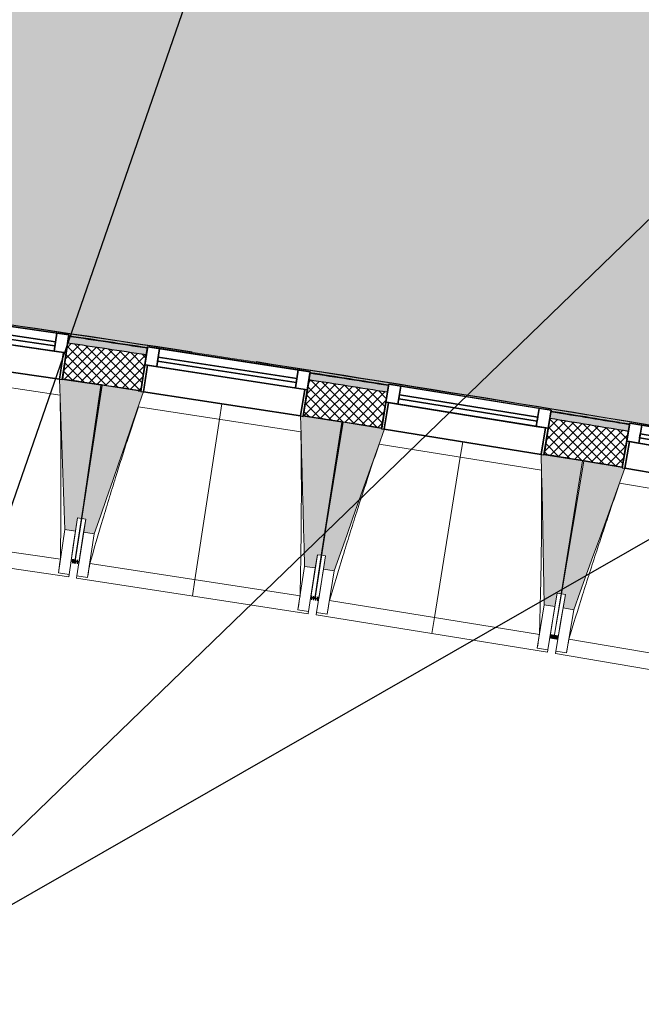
# Model space of a CAD drawing. Header units: centimetres. Extents: x -2631 to 3067, y -3659 to 381.
# Tile 37 of 149: x -303 to -72, y -3290 to -2924. Entities that reach past the tile are written whole.
import ezdxf

# ---------------------------------------------------------------- set-up
doc = ezdxf.new("R2010")
doc.units = ezdxf.units.CM
doc.linetypes.add('Tiret_2_', pattern=[0.25, 0.125, -0.125])
for name, color, linetype, lineweight in [('0-1', 7, 'Continuous', 5), ('ANNOTATIONS-1', 7, 'Continuous', 25), ('HACHURE_C-3', 7, 'Continuous', 18), ('MENUISERIES', 7, 'Continuous', 18), ('MENUISERIES-1', 7, 'Continuous', 25), ('MUR', 7, 'Continuous', 25), ('MUR_C', 7, 'Continuous', 25), ('OSSATURE', 7, 'Continuous', 18), ('OSSATURE_C', 7, 'Continuous', 18), ('SERRU', 7, 'Continuous', 18), ('SOL', 7, 'Continuous', 25), ('Z', 7, 'Continuous', 18)]:
    doc.layers.add(name, color=color, linetype=linetype, lineweight=lineweight)
doc.layers.add('A-ANNO-NPLT', color=7, linetype='Continuous', lineweight=25, plot=False)
for name, color, linetype, lineweight, true_color in [('A-GLAZ-GLAS', 7, 'Continuous', 25, 0x5c63b1), ('ANNOTATIONS-3', 4, 'Tiret_2_', 100, 0x00ffff), ('HACHURE_C-2', 7, 'Continuous', 5, 0xdadada), ('MENUISERIES-2', 7, 'Continuous', 25, 0x5c63b1), ('OSSATURE-1', 7, 'Continuous', 5, 0x787878), ('OSSATURE-2', 5, 'Continuous', 25, 0x0000ff), ('SERRU-traverse-1', 7, 'Continuous', 18, 0xff8000), ('SOL-1', 3, 'Continuous', 5, 0x00ff00), ('TITRARCHI-1', 1, 'Continuous', 30, 0xff0000)]:
    doc.layers.add(name, color=color, linetype=linetype, lineweight=lineweight, true_color=true_color)

# ---------------------------------------------------------------- blocks, each defined once
blk = doc.blocks.new('XXX_VIDE FENETRE - 590-389517-2021_015_1114_DCE_1_50_Sols')
at = {"layer": 'A-ANNO-NPLT'}
for p, q in [((-30.51, 0), (-30.51, -10)), ((-29.51, 0), (-30.51, 0)), ((-29.51, -10), (-29.51, 0)), ((30.51, 0), (29.51, 0)), ((29.51, 0), (29.51, -10)), ((30.51, -10), (30.51, 0)), ((-30.51, -10), (-29.51, -10)), ((-26.01, -10), (-30.51, -10)), ((-30.51, -10), (-30.51, -16.75)), ((-26.01, -16.75), (-26.01, -10)), ((26.01, -10), (26.01, -16.75)), ((30.51, -10), (26.01, -10)), ((29.51, -10), (30.51, -10)), ((30.51, -16.75), (30.51, -10)), ((-30.51, -16.75), (-26.01, -16.75)), ((26.01, -16.75), (30.51, -16.75))]:
    blk.add_line(p, q, dxfattribs=at)
at = {"layer": 'A-GLAZ-GLAS'}
for p, q in [((26.01, -12), (-26.01, -12)), ((-26.01, -12), (-26.01, -13.5)), ((-26.01, -13.5), (26.01, -13.5)), ((26.01, -13.5), (26.01, -12))]:
    blk.add_line(p, q, dxfattribs=at)
at = {"layer": 'MENUISERIES-1'}
for p, q in [((-29.51, 0), (29.51, 0)), ((29.51, 0), (-29.51, 0)), ((-30.51, -10), (-30.51, -0.07)), ((-29.51, -0.07), (-29.51, -10)), ((29.51, -10), (29.51, -0.07)), ((30.51, -0.07), (30.51, -10)), ((30.51, -10), (-30.51, -10)), ((-30.51, -16.75), (-30.51, -10)), ((-30.51, -10), (30.51, -10)), ((-29.51, -10), (29.51, -10)), ((-26.01, -10), (-26.01, -16.75)), ((26.01, -10), (-26.01, -10)), ((26.01, -16.75), (26.01, -10)), ((30.51, -10), (30.51, -16.75)), ((30.51, -16.75), (-30.51, -16.75)), ((-26.01, -16.75), (26.01, -16.75))]:
    blk.add_line(p, q, dxfattribs=at)
at = {"layer": 'MENUISERIES-2'}
for p, q in [((-26.01, -13.5), (-26.01, -12)), ((-26.01, -12), (26.01, -12)), ((26.01, -13.5), (-26.01, -13.5)), ((26.01, -12), (26.01, -13.5))]:
    blk.add_line(p, q, dxfattribs=at)
blk = doc.blocks.new('XXX_VIDE FENETRE - 590-V19-2021_015_1114_DCE_1_50_Sols')
at = {"layer": 'A-ANNO-NPLT'}
for p, q in [((-30.51, 0), (-30.51, -10)), ((-29.51, 0), (-30.51, 0)), ((-29.51, -10), (-29.51, 0)), ((30.51, 0), (29.51, 0)), ((29.51, 0), (29.51, -10)), ((30.51, -10), (30.51, 0)), ((-30.51, -10), (-29.51, -10)), ((-26.01, -10), (-30.51, -10)), ((-30.51, -10), (-30.51, -16.75)), ((-26.01, -16.75), (-26.01, -10)), ((26.01, -10), (26.01, -16.75)), ((30.51, -10), (26.01, -10)), ((29.51, -10), (30.51, -10)), ((30.51, -16.75), (30.51, -10)), ((-30.51, -16.75), (-26.01, -16.75)), ((26.01, -16.75), (30.51, -16.75))]:
    blk.add_line(p, q, dxfattribs=at)
at = {"layer": 'A-GLAZ-GLAS'}
for p, q in [((26.01, -12), (-26.01, -12)), ((-26.01, -12), (-26.01, -13.5)), ((-26.01, -13.5), (26.01, -13.5)), ((26.01, -13.5), (26.01, -12))]:
    blk.add_line(p, q, dxfattribs=at)
at = {"layer": 'MENUISERIES-1'}
for p, q in [((29.51, 0), (-29.51, 0)), ((-29.48, 0), (29.51, 0)), ((-30.51, -10), (-30.51, -0.07)), ((-29.51, -0.07), (-29.51, -10)), ((29.51, -10), (29.51, -0.07)), ((30.51, -0.07), (30.51, -10)), ((30.51, -10), (-30.51, -10)), ((-30.51, -16.75), (-30.51, -10)), ((-30.51, -10), (30.51, -10)), ((-29.51, -10), (29.51, -10)), ((-26.01, -10), (-26.01, -16.75)), ((26.01, -10), (-26.01, -10)), ((26.01, -16.75), (26.01, -10.02)), ((30.51, -10), (30.51, -16.75)), ((30.51, -16.75), (-30.51, -16.75)), ((-26.01, -16.75), (26.01, -16.75))]:
    blk.add_line(p, q, dxfattribs=at)
at = {"layer": 'MENUISERIES-2'}
for p, q in [((-26.01, -13.5), (-26.01, -12)), ((-26.01, -12), (26.01, -12)), ((26.01, -13.5), (-26.01, -13.5)), ((26.01, -12), (26.01, -13.5))]:
    blk.add_line(p, q, dxfattribs=at)
blk = doc.blocks.new('Garde-corps - Garde-corps-509925-2021_015_1114_DCE_1_50_Sols')
at = {"layer": 'SERRU-traverse-1'}
for points in [[(-6.15, -3086.29), (-6.73, -3085.47), (-122.02, -3066.24), (-230.79, -3049.07), (-340.3, -3032.78), (-443.05, -3018.35), (-443.79, -3018.97), (-434.44, -3020.26), (-434.4, -3019.98), (-373.97, -3028.44), (-373.97, -3028.68), (-344.72, -3032.84), (-344.69, -3032.57), (-284.31, -3041.42), (-284.31, -3041.7), (-255.1, -3046.07), (-255.06, -3045.8), (-194.75, -3055.08), (-194.75, -3055.36), (-165.58, -3059.96), (-165.53, -3059.68), (-105.29, -3069.4), (-105.29, -3069.66), (-89.07, -3072.34), (-76.16, -3074.48), (-76.11, -3074.2), (-15.94, -3084.35), (-15.94, -3084.63), (-6.44, -3086.24)], [(-6.73, -3085.47), (-6.92, -3085.26), (-115.76, -3067.05), (-225.75, -3049.7), (-252.13, -3045.71), (-339.34, -3032.74), (-442.86, -3018.2), (-443.05, -3018.35), (-328.13, -3034.54), (-218.5, -3050.96), (-109.28, -3068.31), (-6.8, -3085.45)], [(-6.88, -3085.27), (-7.01, -3085.08), (-72.79, -3074.02), (-97.19, -3069.95), (-122.4, -3065.83), (-210.97, -3051.77), (-235.56, -3048), (-293.03, -3039.37), (-345.13, -3031.73), (-382.93, -3026.39), (-442.72, -3018.1), (-442.85, -3018.2), (-328.13, -3034.36), (-224.73, -3049.85), (-203.65, -3053.14), (-109.28, -3068.13), (-6.89, -3085.26)]]:
    blk.add_hatch(color=256, dxfattribs=at).paths.add_polyline_path(points)
h = blk.add_hatch(color=256, dxfattribs=at)
h.paths.add_polyline_path([(-5.91, -3086.64), (-6.15, -3086.29), (-16, -3084.69), (-16.03, -3084.9), (-5.95, -3086.63)])
h.paths.add_polyline_path([(-76.2, -3074.76), (-76.2, -3074.55), (-105.34, -3069.68), (-105.38, -3069.95), (-76.62, -3074.69)])
h.paths.add_polyline_path([(-165.62, -3060.24), (-165.62, -3060.03), (-194.8, -3055.41), (-194.84, -3055.64), (-166.02, -3060.17)])
h.paths.add_polyline_path([(-255.15, -3046.36), (-255.15, -3046.14), (-284.37, -3041.82), (-284.39, -3041.97), (-255.53, -3046.3)])
h.paths.add_polyline_path([(-344.77, -3033.13), (-344.78, -3032.87), (-374.02, -3028.79), (-374.04, -3028.95), (-345.13, -3033.08)])
h.paths.add_polyline_path([(-434.48, -3020.54), (-434.48, -3020.28), (-443.9, -3019), (-444.19, -3019.22), (-434.83, -3020.5)])
for p, q in [((-103.09, -3070.32), (-105.38, -3069.95)), ((-105.38, -3069.95), (-103.09, -3070.32)), ((-80.01, -3073.85), (-84, -3073.23))]:
    blk.add_line(p, q, dxfattribs=at)
for radius, start, end in [(12593.5, 80.251097, 82.25963), (12593.67, 81.319476, 82.258838), (12592.78, 81.395259, 81.529818), (12593.67, 80.251889, 81.210417), (12592.78, 80.983066, 81.117624), (12592.78, 80.570873, 80.705431)]:
    blk.add_arc((-2139.2, -15497.1), radius, start, end, dxfattribs=at)
blk = doc.blocks.new('B02_ARC_rvt-1-2021_015_1114_DCE_1_50_Sols')
at = {"layer": 'HACHURE_C-2'}
h = blk.add_hatch(color=256, dxfattribs=at)
h.paths.add_polyline_path([(706.74, -3233), (707.31, -3230.56), (694.42, -3227.58), (693.86, -3230.02), (700.86, -3231.63)])
h.paths.add_polyline_path([(634.37, -3216.43), (634.93, -3213.99), (606.08, -3207.51), (605.54, -3209.95), (633.56, -3216.25)])
h.paths.add_polyline_path([(545.95, -3196.79), (546.49, -3194.35), (517.59, -3188.08), (517.07, -3190.52), (545.17, -3196.62)])
h.paths.add_polyline_path([(457.39, -3177.79), (457.92, -3175.35), (428.97, -3169.28), (428.47, -3171.73), (456.63, -3177.63)])
h.paths.add_polyline_path([(368.7, -3159.43), (369.2, -3156.98), (357.61, -3154.63), (357.13, -3157.09), (367.83, -3159.26)])
h.paths.add_polyline_path([(347.13, -3155.07), (347.61, -3152.62), (340.22, -3151.13), (339.73, -3153.58), (347, -3155.04)])
h.paths.add_polyline_path([(279.88, -3141.71), (280.36, -3139.26), (251.22, -3133.59), (250.77, -3136.05), (279.16, -3141.57)])
h.paths.add_polyline_path([(190.83, -3124.61), (191.28, -3122.15), (162.33, -3116.73), (161.88, -3119.19), (190.13, -3124.48)])
h.paths.add_polyline_path([(101.86, -3108.18), (102.31, -3105.73), (73.21, -3100.5), (72.77, -3102.96), (101.78, -3108.17)])
h.paths.add_polyline_path([(12.68, -3092.38), (13.11, -3089.92), (2.22, -3088.04), (1.8, -3090.5), (12.04, -3092.27)])
h.paths.add_polyline_path([(-5.1, -3089.31), (-4.68, -3086.85), (-16.03, -3084.9), (-16.45, -3087.37), (-5.29, -3089.28)])
h.paths.add_polyline_path([(-76.62, -3077.22), (-76.2, -3074.76), (-105.38, -3069.95), (-105.78, -3072.42), (-77.23, -3077.12)])
h.paths.add_polyline_path([(-166.02, -3062.71), (-165.62, -3060.24), (-194.84, -3055.64), (-195.22, -3058.11), (-166.61, -3062.61)])
h.paths.add_polyline_path([(-255.53, -3048.83), (-255.15, -3046.36), (-284.39, -3041.97), (-284.75, -3044.44), (-256.09, -3048.75)])
h.paths.add_polyline_path([(-345.13, -3035.6), (-344.77, -3033.13), (-374.04, -3028.95), (-374.39, -3031.43), (-345.66, -3035.53)])
h.paths.add_polyline_path([(-434.83, -3023.02), (-434.48, -3020.54), (-445.43, -3019.05), (-445.76, -3021.53), (-435.33, -3022.95)])
h.paths.add_polyline_path([(-452.7, -3020.59), (-452.37, -3018.11), (-463.79, -3016.57), (-464.11, -3019.05), (-452.99, -3020.55)])
h.paths.add_polyline_path([(-524.61, -3011.08), (-524.28, -3008.6), (-553.61, -3004.84), (-553.92, -3007.32), (-525.09, -3011.02)])
h.paths.add_polyline_path([(-614.48, -2999.79), (-614.17, -2997.31), (-643.53, -2993.76), (-643.82, -2996.24), (-614.93, -2999.73)])
h.paths.add_polyline_path([(-704.42, -2989.14), (-704.13, -2986.66), (-733.51, -2983.32), (-733.79, -2985.81), (-704.85, -2989.09)])
h.paths.add_polyline_path([(-794.44, -2979.14), (-794.17, -2976.66), (-823.58, -2973.54), (-823.83, -2976.02), (-794.84, -2979.1)])
h.paths.add_polyline_path([(-884.53, -2969.79), (-884.28, -2967.31), (-895.27, -2966.21), (-895.52, -2968.7), (-884.91, -2969.76)])
h.paths.add_polyline_path([(-902.48, -2968.01), (-902.24, -2965.52), (-913.7, -2964.39), (-913.94, -2966.88), (-902.86, -2967.97)])
h.paths.add_polyline_path([(-974.69, -2961.09), (-974.45, -2958.6), (-1003.9, -2955.9), (-1004.12, -2958.39), (-975.03, -2961.06)])
h.paths.add_polyline_path([(-1064.9, -2953.04), (-1064.68, -2950.55), (-1094.15, -2948.06), (-1094.35, -2950.55), (-1065.22, -2953.01)])
h.paths.add_polyline_path([(-1155.17, -2945.63), (-1155.01, -2943.14), (-1184.45, -2940.87), (-1184.64, -2943.36), (-1155.47, -2945.61)])
h.paths.add_polyline_path([(-1245.49, -2938.88), (-1245.31, -2936.39), (-1274.81, -2934.32), (-1274.97, -2936.82), (-1245.76, -2938.86)])
h.paths.add_polyline_path([(-1335.86, -2932.78), (-1335.69, -2930.28), (-1337.89, -2930.14), (-1338.05, -2932.64), (-1336.1, -2932.76)])
at = {"layer": 'HACHURE_C-3'}
h = blk.add_hatch(dxfattribs=at)
h.set_pattern_fill('FP_1', color=256, style=0, pattern_type=2)
h.set_pattern_definition([(45, (0, 0), (-1.767767, 1.767767), []), (135, (0, 0), (-1.767767, -1.767767), [])])
h.paths.add_polyline_path([(703.69, -3246.15), (706.74, -3233), (693.86, -3230.02), (690.85, -3243.18), (700.3, -3245.36)])
h.paths.add_polyline_path([(631.37, -3229.59), (634.37, -3216.43), (605.54, -3209.95), (602.63, -3223.13), (631.33, -3229.58)])
h.paths.add_polyline_path([(543.04, -3209.98), (545.95, -3196.79), (517.07, -3190.52), (514.25, -3203.73), (543.01, -3209.97)])
h.paths.add_polyline_path([(454.58, -3191), (457.39, -3177.79), (428.47, -3171.73), (425.75, -3184.96), (454.54, -3190.99)])
h.paths.add_polyline_path([(365.98, -3172.66), (368.7, -3159.43), (357.13, -3157.09), (354.51, -3170.33), (362.91, -3172.03)])
h.paths.add_polyline_path([(344.51, -3168.31), (347.13, -3155.07), (339.73, -3153.58), (337.11, -3166.82), (343.43, -3168.09)])
h.paths.add_polyline_path([(277.25, -3154.95), (279.88, -3141.71), (250.77, -3136.05), (248.34, -3149.33), (277.22, -3154.95)])
h.paths.add_polyline_path([(188.4, -3137.89), (190.83, -3124.61), (161.88, -3119.19), (159.44, -3132.47), (188.33, -3137.87)])
h.paths.add_polyline_path([(99.42, -3121.46), (101.86, -3108.18), (72.77, -3102.96), (70.43, -3116.25), (99.39, -3121.46)])
h.paths.add_polyline_path([(10.34, -3105.68), (12.68, -3092.38), (-16.45, -3087.37), (-18.69, -3100.68), (10.3, -3105.67)])
h.paths.add_polyline_path([(-78.87, -3090.53), (-76.62, -3077.22), (-105.78, -3072.42), (-107.93, -3085.74), (-78.9, -3090.53)])
h.paths.add_polyline_path([(-168.17, -3076.03), (-166.02, -3062.71), (-195.22, -3058.11), (-197.27, -3071.45), (-168.2, -3076.03)])
h.paths.add_polyline_path([(-257.58, -3062.18), (-255.53, -3048.83), (-284.75, -3044.44), (-286.71, -3057.8), (-257.61, -3062.17)])
h.paths.add_polyline_path([(-347.09, -3048.96), (-345.13, -3035.6), (-374.39, -3031.43), (-376.25, -3044.8), (-347.11, -3048.96)])
h.paths.add_polyline_path([(-436.69, -3036.39), (-434.83, -3023.02), (-464.11, -3019.05), (-465.88, -3032.44), (-436.69, -3036.39)])
h.paths.add_polyline_path([(-526.37, -3024.46), (-524.61, -3011.08), (-553.92, -3007.32), (-555.59, -3020.72), (-526.4, -3024.46)])
h.paths.add_polyline_path([(-616.15, -3013.18), (-614.48, -2999.79), (-643.82, -2996.24), (-645.39, -3009.65), (-616.17, -3013.18)])
h.paths.add_polyline_path([(-706, -3002.55), (-704.42, -2989.14), (-733.79, -2985.81), (-735.26, -2999.23), (-706.02, -3002.55)])
h.paths.add_polyline_path([(-795.92, -2992.56), (-794.44, -2979.14), (-823.83, -2976.02), (-825.2, -2989.45), (-795.94, -2992.56)])
h.paths.add_polyline_path([(-885.91, -2983.22), (-884.53, -2969.79), (-913.94, -2966.88), (-915.23, -2980.32), (-885.93, -2983.22)])
h.paths.add_polyline_path([(-975.97, -2974.53), (-974.69, -2961.09), (-1004.12, -2958.39), (-1005.3, -2971.84), (-975.98, -2974.53)])
h.paths.add_polyline_path([(-1066.09, -2966.49), (-1064.9, -2953.04), (-1094.35, -2950.55), (-1095.44, -2964.01), (-1066.1, -2966.49)])
h.paths.add_polyline_path([(-1156.26, -2959.09), (-1155.17, -2945.63), (-1184.64, -2943.36), (-1185.63, -2956.82), (-1156.27, -2959.09)])
h.paths.add_polyline_path([(-1246.49, -2952.34), (-1245.5, -2938.88), (-1274.97, -2936.82), (-1275.87, -2950.29), (-1246.5, -2952.34)])
h.paths.add_polyline_path([(-1336.76, -2946.25), (-1335.86, -2932.78), (-1340.54, -2932.48), (-1341.38, -2945.95), (-1336.77, -2946.25)])
at = {"layer": 'SOL-1'}
h = blk.add_hatch(color=256, dxfattribs=at)
h.paths.add_polyline_path([(-7.01, -3085.08), (-7, -3085.04), (80.16, -2579.43), (80.6, -2579.48), (81.33, -2575.27), (85.42, -2575.98), (85.42, -2575.72), (81.53, -2575.01), (82.09, -2571.71), (81.21, -2571.56), (82.09, -2566.41), (82.98, -2566.57), (97.31, -2483.4), (101.25, -2484.08), (101.25, -2483.93), (97.19, -2483.18), (97.92, -2478.99), (98.75, -2479.14), (98.97, -2477.88), (57.65, -2470.84), (56.89, -2475.13), (56.57, -2475.51), (56.33, -2475.6), (56.06, -2475.6), (55.82, -2475.51), (55.62, -2475.34), (55.45, -2474.8), (56.17, -2470.53), (40.4, -2467.87), (39.66, -2472.16), (39.33, -2472.54), (39.09, -2472.63), (38.82, -2472.63), (38.58, -2472.54), (38.38, -2472.38), (38.21, -2471.84), (38.93, -2467.57), (23.15, -2464.86), (22.4, -2469.22), (22.08, -2469.6), (21.83, -2469.69), (21.56, -2469.69), (21.32, -2469.6), (21.12, -2469.44), (20.95, -2468.9), (21.66, -2464.61), (0.27, -2460.98), (-44.24, -2453.62), (-115.73, -2442.13), (-157.46, -2435.65), (-229.35, -2424.83), (-260.81, -2420.19), (-359.78, -2406.28), (-442.67, -3018.06), (-442.62, -3018.07), (-351.51, -3030.82), (-321.76, -3035.13), (-262.82, -3043.89), (-210.97, -3051.77), (-181.08, -3056.47), (-113.51, -3067.26), (-71.67, -3074.21), (-7.01, -3085.08)])
h.paths.add_polyline_path([(-76.17, -3074.55), (-76.2, -3074.48), (-81.57, -3073.64), (-76.2, -3074.55)])
h.paths.add_polyline_path([(-165.59, -3060.03), (-165.62, -3059.95), (-194.79, -3055.35), (-194.75, -3055.42), (-165.62, -3060.03)])
h.paths.add_polyline_path([(-255.11, -3046.15), (-255.15, -3046.07), (-284.35, -3041.69), (-284.31, -3041.78), (-255.15, -3046.14)])
h.paths.add_polyline_path([(-344.73, -3032.87), (-344.77, -3032.83), (-361.08, -3030.51), (-374, -3028.68), (-373.97, -3028.77), (-344.77, -3032.87)])
h.paths.add_polyline_path([(-434.44, -3020.28), (-434.48, -3020.26), (-434.48, -3020.28)])
h.paths.add_polyline_path([(81.41, -2570.07), (75.5, -2569.06), (77.77, -2556.15), (78.17, -2556.26), (78.18, -2556.22), (79.91, -2556.52), (78.09, -2567.12), (81.8, -2567.8), (81.41, -2570.07)])
h.paths.add_polyline_path([(96.04, -2484.26), (95.5, -2483.88), (95.39, -2483.74), (95.34, -2483.58), (95.39, -2483.1), (95.55, -2482.74), (95.77, -2482.62), (96.41, -2482.51), (97.05, -2483.05), (97.05, -2483.4), (97.01, -2483.62), (96.81, -2483.99), (96.49, -2484.11), (96.05, -2484.26)])
h.paths.add_polyline_path([(99.2, -2476.54), (99.19, -2476.53), (99.15, -2476.53)])
h.paths.add_polyline_path([(-11.25, -2457.61), (-19.2, -2456.28), (-11.94, -2457.49)])
at = {"layer": 'MUR'}
for p, q in [((-286.71, -3057.8), (-284.39, -3041.97)), ((-255.15, -3046.36), (-257.58, -3062.18)), ((-197.27, -3071.45), (-194.84, -3055.64)), ((-165.62, -3060.24), (-168.17, -3076.03)), ((-107.93, -3085.74), (-105.38, -3069.95)), ((-76.2, -3074.76), (-78.87, -3090.53))]:
    blk.add_line(p, q, dxfattribs=at)
at = {"layer": 'MUR_C'}
for p, q in [((-284.39, -3041.97), (-286.71, -3057.8)), ((-257.58, -3062.18), (-255.15, -3046.36)), ((-194.84, -3055.64), (-197.27, -3071.45)), ((-168.17, -3076.03), (-165.62, -3060.24)), ((-105.38, -3069.95), (-107.93, -3085.74)), ((-78.87, -3090.53), (-76.2, -3074.76))]:
    blk.add_line(p, q, dxfattribs=at)
for radius, start, end in [(12592.48, 81.395263, 81.529815), (12589.98, 81.395291, 81.529789), (12576.48, 81.395448, 81.529648), (12589.98, 80.983098, 81.117595), (12592.48, 80.983069, 81.117621), (12592.48, 80.570876, 80.705428), (12576.48, 80.983254, 81.117453), (12589.98, 80.570904, 80.705402), (12576.48, 80.57106, 80.705259)]:
    blk.add_arc((-2139.2, -15497.1), radius, start, end, dxfattribs=at)
at = {"layer": 'SOL'}
for p, q in [((-271.91, -3060.02), (-272.38, -3059.94)), ((-272.38, -3059.94), (-271.91, -3060.02)), ((-257.58, -3062.18), (-258.59, -3062.02)), ((-258.59, -3062.02), (-257.58, -3062.18)), ((-182.49, -3073.77), (-182.96, -3073.7)), ((-182.96, -3073.7), (-182.49, -3073.77)), ((-106.14, -3086.04), (-107.93, -3085.74)), ((-107.93, -3085.74), (-106.14, -3086.04))]:
    blk.add_line(p, q, dxfattribs=at)
blk.add_arc((-2139.2, -15497.1), 12576.48, 80.57106, 80.695165, dxfattribs=at)
blk.add_arc((-2139.2, -15497.1), 12576.48, 80.57106, 80.695165, dxfattribs=at)
at = {"layer": 'MENUISERIES'}
for name, p, rotation in [('XXX_VIDE FENETRE - 590-389517-2021_015_1114_DCE_1_50_Sols', (-316.93, -3053.56), 171.6612207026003), ('XXX_VIDE FENETRE - 590-V19-2021_015_1114_DCE_1_50_Sols', (-227.45, -3067), 171.249586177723), ('XXX_VIDE FENETRE - 590-389517-2021_015_1114_DCE_1_50_Sols', (-138.08, -3081.07), 170.8379516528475), ('XXX_VIDE FENETRE - 590-389517-2021_015_1114_DCE_1_50_Sols', (-48.81, -3095.79), 170.4263171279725)]:
    blk.add_blockref(name, p, dxfattribs=dict(at, rotation=rotation))
at = {"layer": 'SERRU'}
blk.add_blockref('Garde-corps - Garde-corps-509925-2021_015_1114_DCE_1_50_Sols', (0, 0), dxfattribs=at)
blk = doc.blocks.new('20_MUR PREFA_01 - MODULE_01 B-3165811-2021_015_1114_DCE_1_50_Sols')
at = {"layer": 'Z'}
for p, q in [((0, 72.21), (0, 66.14)), ((0, 66.14), (0, 5.85)), ((0, 0.07), (0, 5.85))]:
    blk.add_line(p, q, dxfattribs=at)
blk = doc.blocks.new('B02_DC_STR_rvt-1-2021_015_1114_DCE_1_50_Sols')
at = {"layer": 'OSSATURE-1'}
for points in [[(-281.85, -3114.23), (-281.13, -3109.29), (-279.65, -3109.51), (-272.39, -3060.02), (-286.73, -3057.92), (-286.77, -3057.98), (-287.73, -3057.84), (-285.81, -3113.65)], [(-274.85, -3115.29), (-256.62, -3062.51), (-257.61, -3062.36), (-257.61, -3062.29), (-271.92, -3060.08), (-279.53, -3109.51), (-278.05, -3109.74), (-278.81, -3114.68), (-278.05, -3114.8)], [(-192.82, -3127.92), (-192.06, -3122.98), (-190.58, -3123.2), (-182.97, -3073.77), (-197.29, -3071.57), (-197.34, -3071.63), (-198.29, -3071.49), (-196.77, -3127.31)], [(-185.83, -3129.02), (-167.22, -3076.37), (-168.2, -3076.21), (-168.2, -3076.14), (-182.5, -3073.84), (-190.46, -3123.21), (-188.98, -3123.45), (-189.77, -3128.39), (-188.98, -3128.52)], [(-103.88, -3142.24), (-103.09, -3137.3), (-101.61, -3137.54), (-93.64, -3088.17), (-107.95, -3085.86), (-107.96, -3085.93), (-108.94, -3085.77), (-107.83, -3141.6)], [(-96.9, -3143.4), (-77.91, -3090.88), (-78.9, -3090.71), (-78.9, -3090.64), (-93.17, -3088.24), (-101.49, -3137.55), (-100.01, -3137.8), (-100.84, -3142.73), (-100.01, -3142.87)]]:
    blk.add_hatch(color=256, dxfattribs=at).paths.add_polyline_path(points)
at = {"layer": 'ANNOTATIONS-1'}
for p, q in [((-271.92, -3060.09), (-272.39, -3060.02)), ((-182.5, -3073.85), (-182.97, -3073.77)), ((-93.17, -3088.25), (-93.64, -3088.17)), ((-84.71, -3089.64), (-85.6, -3089.5))]:
    blk.add_line(p, q, dxfattribs=at)
at = {"layer": 'ANNOTATIONS-3'}
for p, q in [((-280.51, -3125.74), (-283.48, -3125.29)), ((-191.56, -3139.43), (-194.52, -3138.96)), ((-102.7, -3153.76), (-105.66, -3153.28))]:
    blk.add_line(p, q, dxfattribs=at)
at = {"layer": 'OSSATURE'}
for p, q in [((-346.13, -3049.28), (-287.73, -3057.84)), ((-287.56, -3063.71), (-347.97, -3054.86)), ((-256.62, -3062.51), (-198.29, -3071.49)), ((-198.16, -3077.35), (-258.5, -3068.07)), ((-167.22, -3076.37), (-108.95, -3085.77)), ((-108.87, -3091.64), (-169.14, -3081.92)), ((-77.91, -3090.88), (-19.71, -3100.7)), ((-19.67, -3106.56), (-79.87, -3096.41)), ((-281.13, -3109.29), (-282.65, -3119.66)), ((-279.65, -3109.51), (-281.98, -3125.41)), ((-281.97, -3125.4), (-279.53, -3109.51)), ((-279.64, -3120.1), (-278.05, -3109.74)), ((-365.57, -3113.21), (-287.45, -3124.66)), ((-285.81, -3113.65), (-288.17, -3129.77)), ((-281.85, -3114.23), (-284.22, -3130.35)), ((-281.28, -3130.78), (-278.81, -3114.68)), ((-277.33, -3131.39), (-274.85, -3115.29)), ((-370.43, -3118.63), (-284.35, -3131.25)), ((-282.65, -3119.66), (-283.46, -3125.2)), ((-280.49, -3125.63), (-279.64, -3120.1)), ((-192.06, -3122.98), (-193.65, -3133.34)), ((-190.58, -3123.2), (-193.02, -3139.09)), ((-193.02, -3139.08), (-190.46, -3123.21)), ((-190.65, -3133.8), (-188.98, -3123.45)), ((-283.48, -3125.3), (-283.49, -3125.4)), ((-283.49, -3125.4), (-282.01, -3125.62)), ((-282.01, -3125.61), (-281.99, -3125.52)), ((-281.99, -3125.52), (-282.01, -3125.62)), ((-282.01, -3125.61), (-280.52, -3125.84)), ((-280.52, -3125.84), (-280.51, -3125.74)), ((-276.52, -3126.3), (-198.49, -3138.31)), ((-196.77, -3127.31), (-199.25, -3143.41)), ((-192.82, -3127.92), (-195.3, -3144.02)), ((-192.37, -3144.47), (-189.77, -3128.39)), ((-288.17, -3129.77), (-288.17, -3129.75)), ((-284.22, -3130.35), (-288.17, -3129.77)), ((-284.21, -3130.33), (-284.35, -3131.25)), ((-281.42, -3131.68), (-281.28, -3130.76)), ((-281.42, -3131.68), (-195.43, -3144.91)), ((-277.33, -3131.39), (-281.28, -3130.78)), ((-277.32, -3131.37), (-277.33, -3131.39)), ((-188.42, -3145.1), (-185.83, -3129.02)), ((-193.65, -3133.34), (-194.5, -3138.87)), ((-191.54, -3139.32), (-190.65, -3133.8)), ((-194.52, -3138.96), (-194.54, -3139.07)), ((-194.54, -3139.07), (-193.05, -3139.3)), ((-193.05, -3139.29), (-193.04, -3139.2)), ((-193.04, -3139.2), (-193.05, -3139.3)), ((-193.05, -3139.29), (-191.57, -3139.53)), ((-191.57, -3139.53), (-191.56, -3139.44)), ((-103.09, -3137.3), (-104.76, -3147.66)), ((-101.61, -3137.54), (-104.17, -3153.42)), ((-104.16, -3153.41), (-101.49, -3137.55)), ((-101.75, -3148.14), (-100.01, -3137.8)), ((-187.57, -3140.02), (-109.63, -3152.59)), ((-107.83, -3141.6), (-110.43, -3157.68)), ((-103.88, -3142.24), (-106.48, -3158.32)), ((-103.55, -3158.79), (-100.84, -3142.73)), ((-199.25, -3143.41), (-199.25, -3143.38)), ((-195.3, -3144.02), (-199.25, -3143.41)), ((-195.29, -3143.99), (-195.43, -3144.91)), ((-192.51, -3145.36), (-192.36, -3144.44)), ((-192.51, -3145.36), (-106.62, -3159.21)), ((-188.42, -3145.1), (-192.37, -3144.47)), ((-188.41, -3145.08), (-188.42, -3145.1)), ((-99.61, -3159.46), (-96.9, -3143.4)), ((-104.76, -3147.66), (-105.65, -3153.18)), ((-102.68, -3153.65), (-101.75, -3148.14)), ((-105.67, -3153.31), (-105.68, -3153.38)), ((-105.68, -3153.38), (-104.2, -3153.62)), ((-104.19, -3153.56), (-104.2, -3153.62)), ((-104.2, -3153.61), (-102.72, -3153.86)), ((-102.72, -3153.86), (-102.71, -3153.8)), ((-110.43, -3157.68), (-110.43, -3157.66)), ((-106.48, -3158.32), (-110.43, -3157.68)), ((-98.73, -3154.38), (-20.87, -3167.51)), ((-106.47, -3158.3), (-106.62, -3159.21)), ((-103.7, -3159.69), (-103.55, -3158.77)), ((-103.7, -3159.69), (-17.91, -3174.15)), ((-99.61, -3159.46), (-103.55, -3158.79)), ((-99.6, -3159.43), (-99.61, -3159.46))]:
    blk.add_line(p, q, dxfattribs=at)
at = {"layer": 'OSSATURE', "flags": 128}
for points in [[(-288.17, -3129.75), (-288.03, -3128.73), (-287.88, -3127.71), (-287.74, -3126.7), (-287.6, -3125.68), (-287.45, -3124.66)], [(-276.52, -3126.3), (-276.68, -3127.31), (-276.84, -3128.32), (-277, -3129.34), (-277.16, -3130.35), (-277.32, -3131.37)], [(-199.25, -3143.38), (-199.1, -3142.37), (-198.95, -3141.35), (-198.79, -3140.34), (-198.64, -3139.32), (-198.49, -3138.31)], [(-187.57, -3140.02), (-187.74, -3141.03), (-187.91, -3142.04), (-188.08, -3143.05), (-188.24, -3144.07), (-188.41, -3145.08)], [(-110.43, -3157.66), (-110.27, -3156.64), (-110.11, -3155.63), (-109.95, -3154.62), (-109.79, -3153.6), (-109.63, -3152.59)], [(-98.73, -3154.38), (-98.9, -3155.39), (-99.08, -3156.4), (-99.25, -3157.41), (-99.42, -3158.42), (-99.6, -3159.43)]]:
    blk.add_lwpolyline(points, dxfattribs=at)
at = {"layer": 'OSSATURE'}
for points, knots in [([(-287.45, -3124.66), (-287.37, -3120.07), (-287.28, -3113.18), (-287.22, -3103.99), (-287.2, -3096.51), (-287.22, -3088.46), (-287.29, -3079.84), (-287.4, -3071.58), (-287.52, -3066.2), (-287.57, -3063.71)], [0, 0, 0, 0, 0.2222222, 0.3333333, 0.4444444, 0.5833333, 0.7222222, 0.8611111, 0.9816328, 0.9816328, 0.9816328, 0.9816328]), ([(-258.49, -3068.07), (-259.83, -3072.07), (-261.86, -3078.28), (-264.55, -3086.69), (-266.79, -3093.82), (-269.17, -3101.51), (-272.5, -3112.51), (-274.93, -3120.78), (-276.52, -3126.3)], [0.0183454, 0.0183454, 0.0183454, 0.0183454, 0.2222222, 0.3333333, 0.4444444, 0.5833333, 0.7222222, 1, 1, 1, 1]), ([(-198.49, -3138.31), (-198.38, -3133.71), (-198.24, -3126.82), (-198.11, -3117.63), (-198.03, -3110.16), (-197.99, -3102.11), (-198, -3093.48), (-198.06, -3085.22), (-198.13, -3079.85), (-198.18, -3077.35)], [0, 0, 0, 0, 0.2222222, 0.3333333, 0.4444444, 0.5833333, 0.7222222, 0.8611111, 0.9816328, 0.9816328, 0.9816328, 0.9816328]), ([(-169.12, -3081.92), (-170.49, -3085.92), (-172.57, -3092.1), (-175.32, -3100.5), (-177.61, -3107.61), (-180.04, -3115.28), (-183.45, -3126.26), (-185.94, -3134.51), (-187.57, -3140.02)], [0.0183454, 0.0183454, 0.0183454, 0.0183454, 0.2222222, 0.3333333, 0.4444444, 0.5833333, 0.7222222, 1, 1, 1, 1]), ([(-109.63, -3152.59), (-109.49, -3147.99), (-109.3, -3141.1), (-109.1, -3131.92), (-108.97, -3124.44), (-108.87, -3116.39), (-108.82, -3107.77), (-108.82, -3099.51), (-108.85, -3094.13), (-108.88, -3091.64)], [0, 0, 0, 0, 0.2222222, 0.3333333, 0.4444444, 0.5833333, 0.7222222, 0.8611111, 0.9816328, 0.9816328, 0.9816328, 0.9816328]), ([(-79.86, -3096.41), (-81.25, -3100.4), (-83.38, -3106.57), (-86.19, -3114.95), (-88.53, -3122.04), (-91.01, -3129.7), (-94.5, -3140.65), (-97.05, -3148.88), (-98.73, -3154.38)], [0.0183454, 0.0183454, 0.0183454, 0.0183454, 0.2222222, 0.3333333, 0.4444444, 0.5833333, 0.7222222, 1, 1, 1, 1])]:
    blk.add_open_spline(points, degree=3, knots=knots, dxfattribs=at)
at = {"layer": 'OSSATURE_C'}
for p, q in [((-272.39, -3060.02), (-286.74, -3057.92)), ((-279.65, -3109.51), (-272.39, -3060.02)), ((-271.92, -3060.08), (-279.53, -3109.51)), ((-257.6, -3062.29), (-271.92, -3060.08)), ((-182.97, -3073.77), (-197.3, -3071.57)), ((-190.58, -3123.2), (-182.97, -3073.77)), ((-182.5, -3073.84), (-190.46, -3123.21)), ((-168.19, -3076.15), (-182.5, -3073.84)), ((-93.64, -3088.17), (-107.96, -3085.86)), ((-101.61, -3137.54), (-93.64, -3088.17)), ((-93.17, -3088.24), (-101.49, -3137.55)), ((-78.88, -3090.65), (-93.17, -3088.24)), ((-281.85, -3114.23), (-281.13, -3109.29)), ((-281.13, -3109.29), (-279.65, -3109.51)), ((-279.53, -3109.51), (-278.05, -3109.74)), ((-278.05, -3109.74), (-278.81, -3114.68)), ((-285.81, -3113.65), (-281.85, -3114.23)), ((-278.81, -3114.68), (-274.85, -3115.29)), ((-192.82, -3127.92), (-192.06, -3122.98)), ((-192.06, -3122.98), (-190.58, -3123.2)), ((-190.46, -3123.21), (-188.98, -3123.45)), ((-188.98, -3123.45), (-189.77, -3128.39)), ((-196.77, -3127.31), (-192.82, -3127.92)), ((-189.77, -3128.39), (-185.83, -3129.02)), ((-103.88, -3142.24), (-103.09, -3137.3)), ((-103.09, -3137.3), (-101.61, -3137.54)), ((-101.49, -3137.55), (-100.01, -3137.8)), ((-100.01, -3137.8), (-100.84, -3142.73)), ((-107.83, -3141.6), (-103.88, -3142.24)), ((-100.84, -3142.73), (-96.9, -3143.4))]:
    blk.add_line(p, q, dxfattribs=at)
at = {"layer": 'OSSATURE_C', "flags": 128}
for points in [[(-287.73, -3057.77), (-287.49, -3064.76), (-287.25, -3071.74), (-287.01, -3078.73), (-286.77, -3085.71), (-286.53, -3092.7), (-286.29, -3099.68), (-286.05, -3106.67), (-285.81, -3113.65)], [(-274.85, -3115.29), (-272.57, -3108.68), (-270.29, -3102.08), (-268.01, -3095.47), (-265.73, -3088.87), (-263.45, -3082.26), (-261.16, -3075.65), (-258.88, -3069.05), (-256.6, -3062.44)], [(-198.29, -3071.42), (-198.1, -3078.4), (-197.91, -3085.39), (-197.72, -3092.38), (-197.53, -3099.36), (-197.34, -3106.35), (-197.15, -3113.34), (-196.96, -3120.32), (-196.77, -3127.31)], [(-185.83, -3129.02), (-183.5, -3122.43), (-181.17, -3115.84), (-178.84, -3109.25), (-176.51, -3102.67), (-174.18, -3096.08), (-171.85, -3089.49), (-169.52, -3082.9), (-167.19, -3076.31)], [(-108.95, -3085.7), (-108.81, -3092.69), (-108.67, -3099.68), (-108.53, -3106.66), (-108.39, -3113.65), (-108.25, -3120.64), (-108.11, -3127.63), (-107.97, -3134.62), (-107.83, -3141.6)], [(-96.9, -3143.4), (-94.52, -3136.82), (-92.15, -3130.25), (-89.77, -3123.68), (-87.39, -3117.11), (-85.02, -3110.53), (-82.64, -3103.96), (-80.26, -3097.39), (-77.89, -3090.81)]]:
    blk.add_lwpolyline(points, dxfattribs=at)
at = {"layer": 'SOL'}
for p, q in [((-281.97, -3125.4), (-271.93, -3060.15)), ((-258.61, -3062.13), (-257.6, -3062.29)), ((-182.98, -3073.84), (-193.02, -3139.09)), ((-283.48, -3125.29), (-280.51, -3125.74)), ((-280.49, -3125.63), (-281.97, -3125.4)), ((-280.51, -3125.74), (-280.49, -3125.63)), ((-194.5, -3138.87), (-194.52, -3138.96)), ((-194.52, -3138.96), (-191.56, -3139.43)), ((-193.02, -3139.09), (-194.5, -3138.87)), ((-191.56, -3139.43), (-193.04, -3139.2)), ((-102.7, -3153.76), (-105.66, -3153.28)), ((-105.66, -3153.28), (-102.7, -3153.76))]:
    blk.add_line(p, q, dxfattribs=at)
at = {"layer": 'OSSATURE-2'}
for p, rotation in [((-227.44, -3066.93), 171.2495861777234), ((-138.07, -3081), 170.8379516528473)]:
    blk.add_blockref('20_MUR PREFA_01 - MODULE_01 B-3165811-2021_015_1114_DCE_1_50_Sols', p, dxfattribs=dict(at, rotation=rotation))

msp = doc.modelspace()

# ---------------------------------------------------------------- linework, layer by layer
at = {"layer": 'TITRARCHI-1'}
for p in [(314.22, -2627.8), (-204.47, -2813.14), (120.67, -3008.63)]:
    msp.add_line(p, (-370.04, -3289.88), dxfattribs=at)

# ---------------------------------------------------------------- block references
at = {"layer": '0-1'}
for name in ['B02_DC_STR_rvt-1-2021_015_1114_DCE_1_50_Sols', 'B02_ARC_rvt-1-2021_015_1114_DCE_1_50_Sols']:
    msp.add_blockref(name, (0, 0), dxfattribs=at)

doc.saveas('drawing.dxf')
